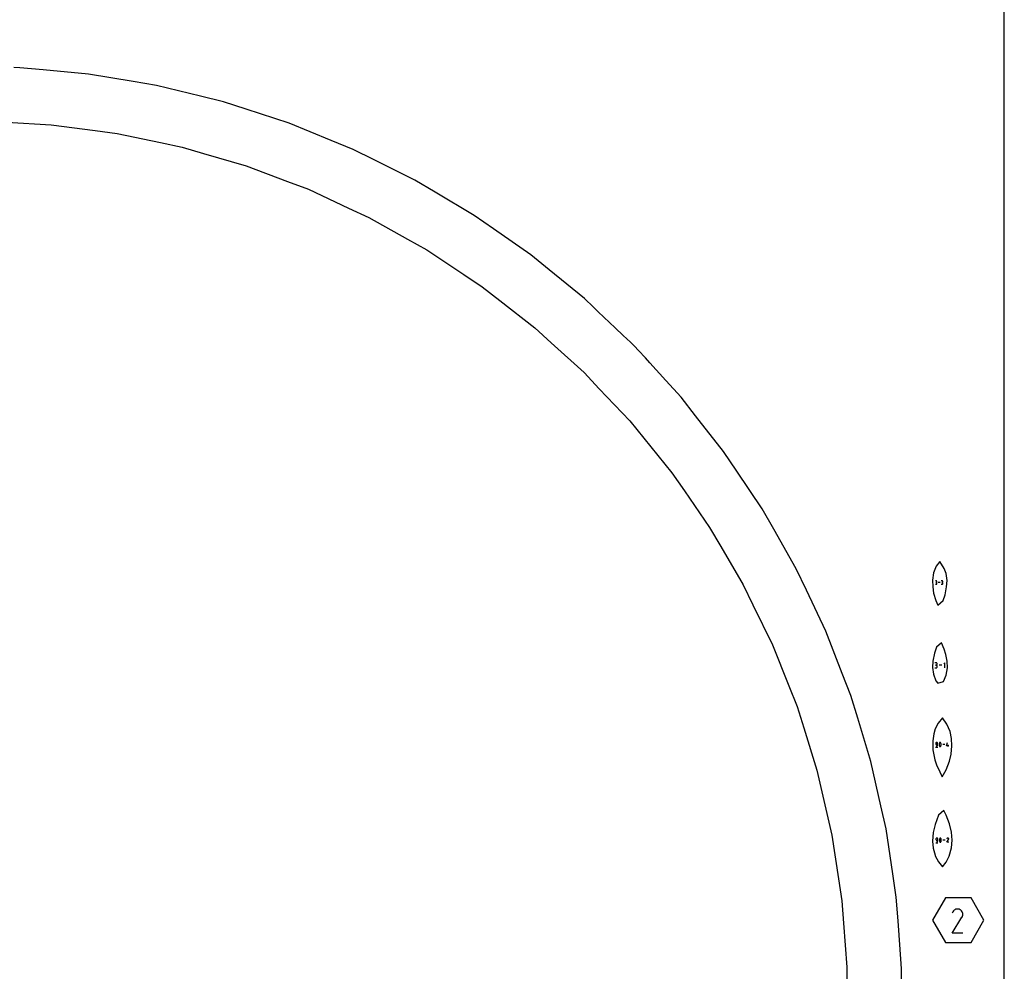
# Model space of a CAD drawing. Extents: x 0 to 600, y 0 to 900.
# Tile 15 of 21: x 499 to 600, y 502 to 599. Entities that reach past the tile are written whole.
import ezdxf

# ---------------------------------------------------------------- set-up
doc = ezdxf.new("R2010")
doc.units = 0

msp = doc.modelspace()

# ---------------------------------------------------------------- linework, layer by layer
at = {"layer": 'annotation', "color": 1}
for p, q in [((593.038643, 541.609774), (592.961511, 541.609774)), ((592.961511, 541.262841), (593.038643, 541.262841)), ((593.038643, 541.455509), (593.000022, 541.455509)), ((593.000022, 541.455509), (593.038643, 541.455509)), ((593.052516, 541.608529), (593.038643, 541.609774)), ((593.038643, 541.455509), (593.052516, 541.456755)), ((593.052516, 541.454264), (593.038643, 541.455509)), ((593.038643, 541.455509), (593.038643, 541.455509)), ((593.038643, 541.262841), (593.052516, 541.264085)), ((593.038643, 541.262841), (593.038643, 541.262841)), ((593.065569, 541.604941), (593.052516, 541.608529)), ((593.052516, 541.456755), (593.065569, 541.460345)), ((593.065569, 541.450676), (593.052516, 541.454264)), ((593.052516, 541.264085), (593.065569, 541.267672)), ((593.077587, 541.59923), (593.065569, 541.604941)), ((593.065569, 541.460345), (593.077587, 541.466062)), ((593.077587, 541.444965), (593.065569, 541.450676)), ((593.065569, 541.267672), (593.077587, 541.273381)), ((593.088351, 541.591617), (593.077587, 541.59923)), ((593.077587, 541.466062), (593.088351, 541.473685)), ((593.088351, 541.437352), (593.077587, 541.444965)), ((593.077587, 541.273381), (593.088351, 541.280991)), ((593.097645, 541.582323), (593.088351, 541.591617)), ((593.088351, 541.473685), (593.097645, 541.482997)), ((593.097645, 541.428058), (593.088351, 541.437352)), ((593.088351, 541.280991), (593.097645, 541.290283)), ((593.105252, 541.571569), (593.097645, 541.582323)), ((593.097645, 541.482997), (593.105252, 541.493779)), ((593.105252, 541.417304), (593.097645, 541.428058)), ((593.097645, 541.290283), (593.105252, 541.301037)), ((593.110954, 541.559575), (593.105252, 541.571569)), ((593.105252, 541.493779), (593.110954, 541.505811)), ((593.110954, 541.40531), (593.105252, 541.417304)), ((593.105252, 541.301037), (593.110954, 541.313031)), ((593.114534, 541.546562), (593.110954, 541.559575)), ((593.110954, 541.505811), (593.114534, 541.518874)), ((593.114534, 541.392297), (593.110954, 541.40531)), ((593.110954, 541.313031), (593.114534, 541.326047)), ((593.115776, 541.532751), (593.114534, 541.546562)), ((593.114534, 541.518874), (593.115776, 541.532751)), ((593.115776, 541.378485), (593.114534, 541.392297)), ((593.114534, 541.326047), (593.115776, 541.339865)), ((593.115776, 541.532751), (593.115776, 541.532751)), ((593.115776, 541.339865), (593.115776, 541.378485)), ((593.115776, 541.378485), (593.115776, 541.378485)), ((593.435987, 541.436504), (593.246064, 541.436504)), ((593.643343, 541.609774), (593.56621, 541.609774)), ((593.56621, 541.262841), (593.643343, 541.262841)), ((593.643343, 541.455509), (593.604722, 541.455509)), ((593.604722, 541.455509), (593.643343, 541.455509)), ((593.657215, 541.608529), (593.643343, 541.609774)), ((593.643343, 541.455509), (593.657215, 541.456755)), ((593.657215, 541.454264), (593.643343, 541.455509)), ((593.643343, 541.455509), (593.643343, 541.455509)), ((593.643343, 541.262841), (593.657215, 541.264085)), ((593.643343, 541.262841), (593.643343, 541.262841)), ((593.670269, 541.604941), (593.657215, 541.608529)), ((593.657215, 541.456755), (593.670269, 541.460345)), ((593.670269, 541.450676), (593.657215, 541.454264)), ((593.657215, 541.264085), (593.670269, 541.267672)), ((593.682286, 541.59923), (593.670269, 541.604941)), ((593.670269, 541.460345), (593.682286, 541.466062)), ((593.682286, 541.444965), (593.670269, 541.450676)), ((593.670269, 541.267672), (593.682286, 541.273381)), ((593.69305, 541.591617), (593.682286, 541.59923)), ((593.682286, 541.466062), (593.69305, 541.473685)), ((593.69305, 541.437352), (593.682286, 541.444965)), ((593.682286, 541.273381), (593.69305, 541.280991)), ((593.702344, 541.582323), (593.69305, 541.591617)), ((593.69305, 541.473685), (593.702344, 541.482997)), ((593.702344, 541.428058), (593.69305, 541.437352)), ((593.69305, 541.280991), (593.702344, 541.290283)), ((593.709951, 541.571569), (593.702344, 541.582323)), ((593.702344, 541.482997), (593.709951, 541.493779)), ((593.709951, 541.417304), (593.702344, 541.428058)), ((593.702344, 541.290283), (593.709951, 541.301037)), ((593.715653, 541.559575), (593.709951, 541.571569)), ((593.709951, 541.493779), (593.715653, 541.505811)), ((593.715653, 541.40531), (593.709951, 541.417304)), ((593.709951, 541.301037), (593.715653, 541.313031)), ((593.719234, 541.546562), (593.715653, 541.559575)), ((593.715653, 541.505811), (593.719234, 541.518874)), ((593.719234, 541.392297), (593.715653, 541.40531)), ((593.715653, 541.313031), (593.719234, 541.326047)), ((593.720475, 541.532751), (593.719234, 541.546562)), ((593.719234, 541.518874), (593.720475, 541.532751)), ((593.720475, 541.378485), (593.719234, 541.392297)), ((593.719234, 541.326047), (593.720475, 541.339865)), ((593.720475, 541.532751), (593.720475, 541.532751)), ((593.720475, 541.339865), (593.720475, 541.378485)), ((593.720475, 541.378485), (593.720475, 541.378485)), ((593.032919, 533.245797), (592.917242, 533.245797)), ((593.053724, 533.243929), (593.032919, 533.245797)), ((593.0733, 533.238548), (593.053724, 533.243929)), ((593.091323, 533.229983), (593.0733, 533.238548)), ((593.107466, 533.218566), (593.091323, 533.229983)), ((593.121405, 533.204628), (593.107466, 533.218566)), ((593.132813, 533.1885), (593.121405, 533.204628)), ((593.141364, 533.170512), (593.132813, 533.1885)), ((593.146734, 533.150996), (593.141364, 533.170512)), ((593.141364, 533.089881), (593.146734, 533.109473)), ((593.148596, 533.130283), (593.146734, 533.150996)), ((593.146734, 533.109473), (593.148596, 533.130283)), ((593.148596, 533.130283), (593.148596, 533.130283)), ((593.939944, 533.246401), (593.824136, 533.130561)), ((593.939944, 532.725478), (593.939944, 533.246401)), ((592.917242, 532.725495), (593.032919, 532.725495)), ((593.032919, 533.014443), (592.974999, 533.014443)), ((592.974999, 533.014443), (593.032919, 533.014443)), ((593.032919, 533.014443), (593.053724, 533.01631)), ((593.053724, 533.012575), (593.032919, 533.014443)), ((593.032919, 533.014443), (593.032919, 533.014443)), ((593.032919, 532.725495), (593.053724, 532.727361)), ((593.032919, 532.725495), (593.032919, 532.725495)), ((593.053724, 533.01631), (593.0733, 533.021695)), ((593.0733, 533.007194), (593.053724, 533.012575)), ((593.053724, 532.727361), (593.0733, 532.73274)), ((593.0733, 533.021695), (593.091323, 533.030268)), ((593.091323, 532.998629), (593.0733, 533.007194)), ((593.0733, 532.73274), (593.091323, 532.741301)), ((593.091323, 533.030268), (593.107466, 533.041702)), ((593.107466, 532.987212), (593.091323, 532.998629)), ((593.091323, 532.741301), (593.107466, 532.752715)), ((593.107466, 533.041702), (593.121405, 533.055667)), ((593.121405, 532.973274), (593.107466, 532.987212)), ((593.107466, 532.752715), (593.121405, 532.76665)), ((593.121405, 533.055667), (593.132813, 533.071836)), ((593.132813, 532.957145), (593.121405, 532.973274)), ((593.121405, 532.76665), (593.132813, 532.782777)), ((593.132813, 533.071836), (593.141364, 533.089881)), ((593.141364, 532.939158), (593.132813, 532.957145)), ((593.132813, 532.782777), (593.141364, 532.800766)), ((593.146734, 532.919642), (593.141364, 532.939158)), ((593.141364, 532.800766), (593.146734, 532.820287)), ((593.148596, 532.898929), (593.146734, 532.919642)), ((593.146734, 532.820287), (593.148596, 532.841009)), ((593.148596, 532.841009), (593.148596, 532.898929)), ((593.148596, 532.898929), (593.148596, 532.898929)), ((593.628823, 532.98594), (593.343991, 532.98594)), ((593.006096, 525.063839), (592.998957, 525.048806)), ((593.015614, 525.077309), (593.006096, 525.063839)), ((593.027238, 525.088944), (593.015614, 525.077309)), ((593.040691, 525.098469), (593.027238, 525.088944)), ((593.055701, 525.105612), (593.040691, 525.098469)), ((593.071991, 525.110098), (593.055701, 525.105612)), ((593.089288, 525.111654), (593.071991, 525.110098)), ((593.10662, 525.110098), (593.089288, 525.111654)), ((593.089288, 525.111654), (593.089288, 525.111654)), ((593.12293, 525.105612), (593.10662, 525.110098)), ((593.137945, 525.098469), (593.12293, 525.105612)), ((593.151394, 525.088944), (593.137945, 525.098469)), ((593.163006, 525.077309), (593.151394, 525.088944)), ((593.17251, 525.063839), (593.163006, 525.077309)), ((593.179634, 525.048806), (593.17251, 525.063839)), ((593.390053, 525.077289), (593.373417, 525.038168)), ((593.395655, 525.086605), (593.390053, 525.077289)), ((593.390053, 525.077289), (593.390053, 525.077289)), ((593.402637, 525.094544), (593.395655, 525.086605)), ((593.410767, 525.10103), (593.402637, 525.094544)), ((593.419815, 525.105984), (593.410767, 525.10103)), ((593.429548, 525.10933), (593.419815, 525.105984)), ((593.439737, 525.110993), (593.429548, 525.10933)), ((593.450149, 525.110893), (593.439737, 525.110993)), ((593.460554, 525.108956), (593.450149, 525.110893)), ((593.470721, 525.105104), (593.460554, 525.108956)), ((593.474613, 525.103059), (593.470721, 525.105104)), ((593.470721, 525.105104), (593.470721, 525.105104)), ((593.478347, 525.10071), (593.474613, 525.103059)), ((593.481906, 525.098075), (593.478347, 525.10071)), ((593.485272, 525.095174), (593.481906, 525.098075)), ((593.488426, 525.092024), (593.485272, 525.095174)), ((593.49135, 525.088645), (593.488426, 525.092024)), ((593.494027, 525.085055), (593.49135, 525.088645)), ((593.496437, 525.081273), (593.494027, 525.085055)), ((593.498563, 525.077316), (593.496437, 525.081273)), ((593.515279, 525.038115), (593.498563, 525.077316)), ((593.498563, 525.077316), (593.498563, 525.077316)), ((594.103104, 524.77415), (594.19934, 525.111654)), ((592.980873, 524.623422), (593.197865, 524.623422)), ((592.994472, 525.032484), (592.992916, 525.015146)), ((592.992916, 525.015146), (592.992916, 524.966893)), ((592.992916, 524.966893), (592.992916, 524.966893)), ((592.992916, 524.966893), (592.994472, 524.949556)), ((592.998957, 525.048806), (592.994472, 525.032484)), ((592.994472, 524.949556), (592.998957, 524.933237)), ((592.998957, 524.933237), (593.006096, 524.918207)), ((593.006096, 524.918207), (593.015614, 524.904741)), ((593.015614, 524.904741), (593.027238, 524.893111)), ((593.027238, 524.893111), (593.040691, 524.88359)), ((593.040691, 524.88359), (593.055701, 524.876451)), ((593.041061, 524.67767), (593.068621, 524.68794)), ((593.041061, 524.67767), (593.041061, 524.67767)), ((593.055701, 524.876451), (593.071991, 524.871968)), ((593.068621, 524.68794), (593.093917, 524.701821)), ((593.071991, 524.871968), (593.089288, 524.870412)), ((593.089288, 524.870412), (593.185659, 524.870412)), ((593.093917, 524.701821), (593.116688, 524.718961)), ((593.116688, 524.718961), (593.136673, 524.739005)), ((593.136673, 524.739005), (593.153611, 524.7616)), ((593.153611, 524.7616), (593.16724, 524.786392)), ((593.16724, 524.786392), (593.177299, 524.813027)), ((593.177299, 524.813027), (593.183525, 524.841152)), ((593.184108, 525.032484), (593.179634, 525.048806)), ((593.183525, 524.841152), (593.185659, 524.870412)), ((593.185659, 525.015146), (593.184108, 525.032484)), ((593.185659, 524.870412), (593.185659, 525.015146)), ((593.185659, 525.015146), (593.185659, 525.015146)), ((593.352622, 524.956843), (593.348463, 524.915281)), ((593.348463, 524.915281), (593.348463, 524.873548)), ((593.348463, 524.873548), (593.352622, 524.831963)), ((593.36094, 524.997912), (593.352622, 524.956843)), ((593.352622, 524.831963), (593.36094, 524.79085)), ((593.373417, 525.038168), (593.36094, 524.997912)), ((593.36094, 524.79085), (593.373417, 524.750527)), ((593.373417, 524.750527), (593.390053, 524.711318)), ((593.390053, 524.711318), (593.390053, 524.711318)), ((593.390053, 524.711318), (593.392171, 524.707369)), ((593.392171, 524.707369), (593.394563, 524.703606)), ((593.394563, 524.703606), (593.39722, 524.700038)), ((593.39722, 524.700038), (593.40013, 524.696678)), ((593.40013, 524.696678), (593.403285, 524.693538)), ((593.403285, 524.693538), (593.406673, 524.690627)), ((593.406673, 524.690627), (593.410285, 524.687959)), ((593.410285, 524.687959), (593.41411, 524.685544)), ((593.41411, 524.685544), (593.41814, 524.683394)), ((593.41814, 524.683394), (593.41814, 524.683394)), ((593.41814, 524.683394), (593.428226, 524.679624)), ((593.428226, 524.679624), (593.43857, 524.67775)), ((593.43857, 524.67775), (593.448939, 524.677698)), ((593.448939, 524.677698), (593.459098, 524.67939)), ((593.459098, 524.67939), (593.468813, 524.68275)), ((593.468813, 524.68275), (593.477851, 524.687702)), ((593.477851, 524.687702), (593.485978, 524.69417)), ((593.485978, 524.69417), (593.49296, 524.702076)), ((593.49296, 524.702076), (593.498563, 524.711345)), ((593.498563, 524.711345), (593.515279, 524.750474)), ((593.498563, 524.711345), (593.498563, 524.711345)), ((593.527817, 524.997798), (593.515279, 525.038115)), ((593.515279, 524.750474), (593.527817, 524.790736)), ((593.536175, 524.956689), (593.527817, 524.997798)), ((593.527817, 524.790736), (593.536175, 524.831809)), ((593.540354, 524.915107), (593.536175, 524.956689)), ((593.536175, 524.831809), (593.540354, 524.873373)), ((593.540354, 524.873373), (593.540354, 524.915107)), ((593.940401, 524.894662), (593.703106, 524.894662)), ((594.344074, 524.77415), (594.103104, 524.77415)), ((594.271843, 524.67767), (594.271843, 524.870412)), ((593.018908, 515.26513), (593.017352, 515.247791)), ((593.017352, 515.247791), (593.017352, 515.199533)), ((593.017352, 515.199533), (593.017352, 515.199533)), ((593.017352, 515.199533), (593.018908, 515.182195)), ((593.023394, 515.281454), (593.018908, 515.26513)), ((593.018908, 515.182195), (593.023394, 515.165874)), ((593.030533, 515.296488), (593.023394, 515.281454)), ((593.023394, 515.165874), (593.030533, 515.150843)), ((593.040053, 515.30996), (593.030533, 515.296488)), ((593.030533, 515.150843), (593.040053, 515.137375)), ((593.051677, 515.321596), (593.040053, 515.30996)), ((593.040053, 515.137375), (593.051677, 515.125744)), ((593.065132, 515.331122), (593.051677, 515.321596)), ((593.051677, 515.125744), (593.065132, 515.116222)), ((593.080143, 515.338266), (593.065132, 515.331122)), ((593.065132, 515.116222), (593.080143, 515.109082)), ((593.096435, 515.342752), (593.080143, 515.338266)), ((593.080143, 515.109082), (593.096435, 515.104598)), ((593.113733, 515.344308), (593.096435, 515.342752)), ((593.096435, 515.104598), (593.113733, 515.103043)), ((593.131068, 515.342752), (593.113733, 515.344308)), ((593.113733, 515.344308), (593.113733, 515.344308)), ((593.113733, 515.103043), (593.210114, 515.103043)), ((593.147379, 515.338266), (593.131068, 515.342752)), ((593.162395, 515.331122), (593.147379, 515.338266)), ((593.175846, 515.321596), (593.162395, 515.331122)), ((593.187459, 515.30996), (593.175846, 515.321596)), ((593.178063, 514.99422), (593.191693, 515.019014)), ((593.196964, 515.296488), (593.187459, 515.30996)), ((593.191693, 515.019014), (593.201753, 515.045652)), ((593.204089, 515.281454), (593.196964, 515.296488)), ((593.201753, 515.045652), (593.20798, 515.073779)), ((593.208563, 515.26513), (593.204089, 515.281454)), ((593.20798, 515.073779), (593.210114, 515.103043)), ((593.210114, 515.247791), (593.208563, 515.26513)), ((593.210114, 515.103043), (593.210114, 515.247791)), ((593.210114, 515.247791), (593.210114, 515.247791)), ((593.377094, 515.189482), (593.372935, 515.147916)), ((593.372935, 515.147916), (593.372935, 515.106178)), ((593.372935, 515.106178), (593.377094, 515.06459)), ((593.385413, 515.230555), (593.377094, 515.189482)), ((593.377094, 515.06459), (593.385413, 515.023472)), ((593.397891, 515.270815), (593.385413, 515.230555)), ((593.385413, 515.023472), (593.397891, 514.983146)), ((593.414529, 515.30994), (593.397891, 515.270815)), ((593.420131, 515.319257), (593.414529, 515.30994)), ((593.414529, 515.30994), (593.414529, 515.30994)), ((593.427114, 515.327197), (593.420131, 515.319257)), ((593.435245, 515.333683), (593.427114, 515.327197)), ((593.444294, 515.338638), (593.435245, 515.333683)), ((593.454028, 515.341985), (593.444294, 515.338638)), ((593.464218, 515.343647), (593.454028, 515.341985)), ((593.474631, 515.343548), (593.464218, 515.343647)), ((593.485037, 515.34161), (593.474631, 515.343548)), ((593.495205, 515.337758), (593.485037, 515.34161)), ((593.499097, 515.335712), (593.495205, 515.337758)), ((593.495205, 515.337758), (593.495205, 515.337758)), ((593.502832, 515.333363), (593.499097, 515.335712)), ((593.506391, 515.330728), (593.502832, 515.333363)), ((593.509757, 515.327827), (593.506391, 515.330728)), ((593.512912, 515.324677), (593.509757, 515.327827)), ((593.515836, 515.321297), (593.512912, 515.324677)), ((593.518513, 515.317707), (593.515836, 515.321297)), ((593.520923, 515.313924), (593.518513, 515.317707)), ((593.523049, 515.309967), (593.520923, 515.313924)), ((593.539767, 515.270762), (593.523049, 515.309967)), ((593.523049, 515.309967), (593.523049, 515.309967)), ((593.552306, 515.230441), (593.539767, 515.270762)), ((593.539767, 514.983092), (593.552306, 515.023358)), ((593.560665, 515.189328), (593.552306, 515.230441)), ((593.552306, 515.023358), (593.560665, 515.064436)), ((593.564845, 515.147741), (593.560665, 515.189328)), ((593.560665, 515.064436), (593.564845, 515.106004)), ((593.564845, 515.106004), (593.564845, 515.147741)), ((593.964932, 515.127295), (593.727613, 515.127295)), ((594.127684, 514.910277), (594.305803, 515.197025)), ((594.140613, 515.296046), (594.127956, 515.271767)), ((594.150657, 515.310289), (594.140613, 515.296046)), ((594.162708, 515.322178), (594.150657, 515.310289)), ((594.176399, 515.331619), (594.162708, 515.322178)), ((594.191363, 515.338516), (594.176399, 515.331619)), ((594.207234, 515.342774), (594.191363, 515.338516)), ((594.223646, 515.344298), (594.207234, 515.342774)), ((594.240232, 515.342992), (594.223646, 515.344298)), ((594.256625, 515.338762), (594.240232, 515.342992)), ((594.27246, 515.331512), (594.256625, 515.338762)), ((594.286622, 515.321455), (594.27246, 515.331512)), ((594.27246, 515.331512), (594.27246, 515.331512)), ((594.298464, 515.309388), (594.286622, 515.321455)), ((594.307878, 515.295678), (594.298464, 515.309388)), ((594.305803, 515.197025), (594.306016, 515.197288)), ((594.305803, 515.197025), (594.305803, 515.197025)), ((594.306016, 515.197288), (594.30622, 515.197554)), ((594.30622, 515.197554), (594.306417, 515.197824)), ((594.306417, 515.197824), (594.306607, 515.198101)), ((594.306607, 515.198101), (594.306793, 515.198387)), ((594.306793, 515.198387), (594.306976, 515.198684)), ((594.306976, 515.198684), (594.307157, 515.198995)), ((594.307157, 515.198995), (594.307337, 515.199321)), ((594.307337, 515.199321), (594.307517, 515.199665)), ((594.307517, 515.199665), (594.314872, 515.215456)), ((594.307517, 515.199665), (594.307517, 515.199665)), ((594.314762, 515.280697), (594.307878, 515.295678)), ((594.319008, 515.264815), (594.314762, 515.280697)), ((594.314872, 515.215456), (594.319168, 515.231824)), ((594.320512, 515.248401), (594.319008, 515.264815)), ((594.319168, 515.231824), (594.320512, 515.248401)), ((593.005308, 514.856027), (593.222322, 514.856027)), ((593.065502, 514.910281), (593.093064, 514.920552)), ((593.065502, 514.910281), (593.065502, 514.910281)), ((593.093064, 514.920552), (593.118363, 514.934435)), ((593.118363, 514.934435), (593.141136, 514.951576)), ((593.141136, 514.951576), (593.161124, 514.971623)), ((593.161124, 514.971623), (593.178063, 514.99422)), ((593.397891, 514.983146), (593.414529, 514.943932)), ((593.414529, 514.943932), (593.414529, 514.943932)), ((593.414529, 514.943932), (593.416647, 514.939983)), ((593.416647, 514.939983), (593.41904, 514.936219)), ((593.41904, 514.936219), (593.421696, 514.932651)), ((593.421696, 514.932651), (593.424607, 514.929291)), ((593.424607, 514.929291), (593.427762, 514.92615)), ((593.427762, 514.92615), (593.43115, 514.92324)), ((593.43115, 514.92324), (593.434763, 514.920571)), ((593.434763, 514.920571), (593.438589, 514.918156)), ((593.438589, 514.918156), (593.442618, 514.916006)), ((593.442618, 514.916006), (593.442618, 514.916006)), ((593.442618, 514.916006), (593.452706, 514.912235)), ((593.452706, 514.912235), (593.463051, 514.910361)), ((593.463051, 514.910361), (593.473421, 514.910309)), ((593.473421, 514.910309), (593.483581, 514.912001)), ((593.483581, 514.912001), (593.493297, 514.915362)), ((593.493297, 514.915362), (593.502336, 514.920314)), ((593.502336, 514.920314), (593.510463, 514.926782)), ((593.510463, 514.926782), (593.517446, 514.934689)), ((593.517446, 514.934689), (593.523049, 514.943959)), ((593.523049, 514.943959), (593.539767, 514.983092)), ((593.523049, 514.943959), (593.523049, 514.943959)), ((594.320446, 514.910277), (594.127684, 514.910277)), ((594.865511, 507.970469), (594.797363, 507.903233)), ((594.942934, 508.023858), (594.865511, 507.970469)), ((595.027559, 508.062861), (594.942934, 508.023858)), ((595.117313, 508.086941), (595.027559, 508.062861)), ((595.210125, 508.095558), (595.117313, 508.086941)), ((595.303921, 508.088175), (595.210125, 508.095558)), ((595.396628, 508.064253), (595.303921, 508.088175)), ((595.486175, 508.023253), (595.396628, 508.064253)), ((595.566265, 507.966382), (595.486175, 508.023253)), ((595.486175, 508.023253), (595.486175, 508.023253)), ((595.633229, 507.898136), (595.566265, 507.966382)), ((594.667448, 505.641111), (595.674733, 507.26271)), ((594.740563, 507.822689), (594.668988, 507.685388)), ((594.797363, 507.903233), (594.740563, 507.822689)), ((595.686471, 507.820608), (595.633229, 507.898136)), ((595.674733, 507.26271), (595.675937, 507.2642)), ((595.674733, 507.26271), (595.674733, 507.26271)), ((595.675937, 507.2642), (595.677092, 507.265703)), ((595.677092, 507.265703), (595.678205, 507.267231)), ((595.678205, 507.267231), (595.679284, 507.268797)), ((595.679284, 507.268797), (595.680336, 507.270414)), ((595.680336, 507.270414), (595.681369, 507.272094)), ((595.681369, 507.272094), (595.682391, 507.27385)), ((595.682391, 507.27385), (595.683409, 507.275695)), ((595.683409, 507.275695), (595.68443, 507.277641)), ((595.68443, 507.277641), (595.726021, 507.366939)), ((595.68443, 507.277641), (595.68443, 507.277641)), ((595.725397, 507.73589), (595.686471, 507.820608)), ((595.74941, 507.646072), (595.725397, 507.73589)), ((595.726021, 507.366939), (595.750317, 507.459505)), ((595.757915, 507.553246), (595.74941, 507.646072)), ((595.750317, 507.459505), (595.757915, 507.553246)), ((595.757545, 505.641111), (594.667448, 505.641111))]:
    msp.add_line(p, q, dxfattribs=at)
at = {"layer": 'boundary', "color": 5}
for p, q in [((499.41363, 594.025565), (498.828966, 594.041744)), ((501.817203, 593.802843), (499.41363, 594.025565)), ((506.435234, 593.374893), (501.817203, 593.802843)), ((511.009965, 592.606955), (506.435234, 593.374893)), ((513.39045, 592.207358), (511.009965, 592.606955)), ((517.896223, 591.103607), (513.39045, 592.207358)), ((520.240451, 590.529346), (517.896223, 591.103607)), ((522.535871, 589.783522), (520.240451, 590.529346)), ((526.947825, 588.350005), (522.535871, 589.783522)), ((531.241776, 586.594606), (526.947825, 588.350005)), ((533.475927, 585.681273), (531.241776, 586.594606)), ((535.636529, 584.60543), (533.475927, 585.681273)), ((539.789126, 582.53769), (535.636529, 584.60543)), ((541.864369, 581.305228), (539.789126, 582.53769)), ((545.852949, 578.936447), (541.864369, 581.305228)), ((547.831439, 577.554126), (545.852949, 578.936447)), ((551.63427, 574.897198), (547.831439, 577.554126)), ((553.505294, 573.372526), (551.63427, 574.897198)), ((557.101393, 570.442085), (553.505294, 573.372526)), ((558.035375, 569.559441), (557.101393, 570.442085)), ((558.51321, 569.107485), (558.035375, 569.559441)), ((560.259892, 567.45505), (558.51321, 569.107485)), ((561.077316, 566.690736), (560.259892, 567.45505)), ((561.822412, 565.985363), (561.077316, 566.690736)), ((562.227474, 565.597692), (561.822412, 565.985363)), ((562.643681, 565.146401), (562.227474, 565.597692)), ((563.341183, 564.382381), (562.643681, 565.146401)), ((563.779836, 563.890453), (563.341183, 564.382381)), ((565.429339, 562.079251), (563.779836, 563.890453)), ((566.976121, 560.383185), (565.429339, 562.079251)), ((568.466025, 558.48427), (566.976121, 560.383185)), ((571.329422, 554.834766), (568.466025, 558.48427)), ((572.674999, 552.831017), (571.329422, 554.834766)), ((575.261167, 548.979859), (572.674999, 552.831017)), ((576.455076, 546.882204), (575.261167, 548.979859)), ((578.74973, 542.850573), (576.455076, 546.882204)), ((593.418015, 543.596532), (593.044557, 543.107388)), ((593.849353, 542.871595), (593.418015, 543.596532)), ((579.785478, 540.670466), (578.74973, 542.850573)), ((592.768198, 542.443669), (592.672699, 541.683864)), ((593.044557, 543.107388), (592.768198, 542.443669)), ((594.050913, 542.37213), (593.849353, 542.871595)), ((594.160133, 541.665942), (594.050913, 542.37213)), ((592.672699, 541.683864), (592.689049, 541.012789)), ((594.105319, 541.001221), (594.160133, 541.665942)), ((581.776143, 536.480423), (579.785478, 540.670466)), ((592.689049, 541.012789), (592.780512, 540.35836)), ((592.780512, 540.35836), (593.021094, 539.602865)), ((593.76909, 539.602542), (593.972158, 540.199626)), ((593.972158, 540.199626), (594.105319, 541.001221)), ((593.021094, 539.602865), (593.216726, 539.143812)), ((593.216726, 539.143812), (593.76909, 539.602542)), ((583.451887, 532.154823), (581.776143, 536.480423)), ((593.599985, 535.293875), (593.059264, 534.827323)), ((593.869608, 534.644816), (593.599985, 535.293875)), ((592.855015, 534.225897), (592.694825, 533.401334)), ((593.059264, 534.827323), (592.855015, 534.225897)), ((594.036619, 534.096114), (593.869608, 534.644816)), ((592.694825, 533.401334), (592.672699, 532.7763)), ((594.164092, 533.414565), (594.036619, 534.096114)), ((594.184601, 532.732511), (594.164092, 533.414565)), ((584.323793, 529.904195), (583.451887, 532.154823)), ((592.672699, 532.7763), (592.770091, 532.0752)), ((594.06166, 531.984529), (594.184601, 532.732511)), ((592.770091, 532.0752), (593.01303, 531.410849)), ((593.01303, 531.410849), (593.194435, 531.15836)), ((593.194435, 531.15836), (593.787631, 531.318719)), ((593.787631, 531.318719), (594.06166, 531.984529)), ((585.027101, 527.59535), (584.323793, 529.904195)), ((586.378857, 523.157722), (585.027101, 527.59535)), ((593.253713, 527.090847), (592.95218, 526.49483)), ((593.670367, 527.625597), (593.253713, 527.090847)), ((594.140715, 526.95807), (593.670367, 527.625597)), ((592.95218, 526.49483), (592.812281, 526.001507)), ((594.461124, 526.228386), (594.140715, 526.95807)), ((594.614797, 525.509094), (594.461124, 526.228386)), ((592.71339, 525.283542), (592.70874, 524.356111)), ((592.812281, 526.001507), (592.71339, 525.283542)), ((594.655049, 524.762619), (594.614797, 525.509094)), ((592.70874, 524.356111), (592.911436, 523.321108)), ((594.56847, 523.923554), (594.655049, 524.762619)), ((587.399202, 518.632399), (586.378857, 523.157722)), ((592.911436, 523.321108), (593.089555, 522.809507)), ((594.04801, 522.30263), (594.393211, 523.199084)), ((594.393211, 523.199084), (594.56847, 523.923554)), ((593.089555, 522.809507), (593.397041, 522.092223)), ((593.397041, 522.092223), (593.668641, 521.598643)), ((593.668641, 521.598643), (594.04801, 522.30263)), ((587.930079, 516.277879), (587.399202, 518.632399)), ((593.823608, 518.16346), (593.277486, 517.692263)), ((594.07176, 517.672161), (593.823608, 518.16346)), ((593.092319, 517.212893), (592.9209, 516.718596)), ((593.277486, 517.692263), (593.092319, 517.212893)), ((594.404325, 516.805415), (594.07176, 517.672161)), ((588.613426, 511.689423), (587.930079, 516.277879)), ((592.9209, 516.718596), (592.732477, 515.895134)), ((594.600209, 515.95349), (594.404325, 516.805415)), ((592.732477, 515.895134), (592.672699, 515.034755)), ((592.672699, 515.034755), (592.736296, 514.316894)), ((594.597999, 514.330493), (594.665269, 515.121248)), ((594.665269, 515.121248), (594.600209, 515.95349)), ((592.736296, 514.316894), (592.931063, 513.588158)), ((594.366111, 513.505518), (594.597999, 514.330493)), ((592.931063, 513.588158), (592.949909, 513.53488)), ((592.949909, 513.53488), (593.27175, 512.898566)), ((594.050017, 512.882937), (594.366111, 513.505518)), ((593.27175, 512.898566), (593.66979, 512.396086)), ((593.66979, 512.396086), (594.050017, 512.882937)), ((588.968961, 509.302122), (588.613426, 511.689423)), ((589.147212, 506.895068), (588.968961, 509.302122)), ((593.983726, 509.221086), (592.672699, 506.950271)), ((596.605778, 509.221086), (593.983726, 509.221086)), ((597.916805, 506.950373), (596.605778, 509.221086)), ((589.472907, 502.503039), (589.147212, 506.895068)), ((592.672699, 506.950271), (593.983702, 504.679568)), ((596.605778, 504.679558), (597.916805, 506.950373)), ((593.983702, 504.679568), (596.605778, 504.679558)), ((589.493096, 501.980366), (589.472907, 502.503039)), ((589.494682, 500.945007), (589.493096, 501.980366))]:
    msp.add_line(p, q, dxfattribs=at)
at = {"layer": 'frame', "color": 5}
msp.add_line((600, 0), (600, 900), dxfattribs=at)
at = {"layer": 'hole', "color": 5}
for p, q in [((498.092674, 588.4642), (502.615968, 588.207099)), ((502.615968, 588.207099), (507.107029, 587.608653)), ((507.107029, 587.608653), (509.357716, 587.308732)), ((509.357716, 587.308732), (513.790654, 586.372327)), ((513.790654, 586.372327), (516.012226, 585.903063)), ((516.012226, 585.903063), (518.191862, 585.267137)), ((518.191862, 585.267137), (522.541372, 583.998174)), ((522.541372, 583.998174), (526.782423, 582.403872)), ((526.782423, 582.403872), (528.907732, 581.604912)), ((528.907732, 581.604912), (533.016109, 579.69442)), ((533.016109, 579.69442), (535.074915, 578.737031)), ((535.074915, 578.737031), (539.027114, 576.521262)), ((539.027114, 576.521262), (541.007578, 575.41093)), ((541.007578, 575.41093), (544.780919, 572.902552)), ((544.780919, 572.902552), (546.671711, 571.645639)), ((546.671711, 571.645639), (548.462032, 570.249312)), ((548.462032, 570.249312), (552.034827, 567.462784)), ((552.034827, 567.462784), (553.714507, 565.934979)), ((553.714507, 565.934979), (557.06621, 562.886368)), ((557.06621, 562.886368), (558.62548, 561.235983)), ((558.62548, 561.235983), (561.737074, 557.942528)), ((561.737074, 557.942528), (563.167109, 556.178874)), ((563.167109, 556.178874), (566.02067, 552.659575)), ((566.02067, 552.659575), (567.313188, 550.792871)), ((567.313188, 550.792871), (569.892485, 547.067756)), ((569.892485, 547.067756), (571.04016, 545.108583)), ((571.04016, 545.108583), (573.330257, 541.199183)), ((573.330257, 541.199183), (574.326479, 539.158825)), ((574.326479, 539.158825), (576.314356, 535.08745)), ((576.314356, 535.08745), (577.98868, 530.877309)), ((577.98868, 530.877309), (578.827714, 528.767515)), ((578.827714, 528.767515), (579.504779, 526.600318)), ((579.504779, 526.600318), (580.855885, 522.275577)), ((580.855885, 522.275577), (581.367124, 520.063333)), ((581.367124, 520.063333), (582.38727, 515.648833)), ((582.38727, 515.648833), (583.070646, 511.169834)), ((583.070646, 511.169834), (583.413113, 508.925255)), ((583.413113, 508.925255), (583.584835, 506.661209)), ((583.584835, 506.661209), (583.927509, 502.143389)), ((583.927509, 502.143389), (583.927572, 497.611138))]:
    msp.add_line(p, q, dxfattribs=at)

doc.saveas('drawing.dxf')
